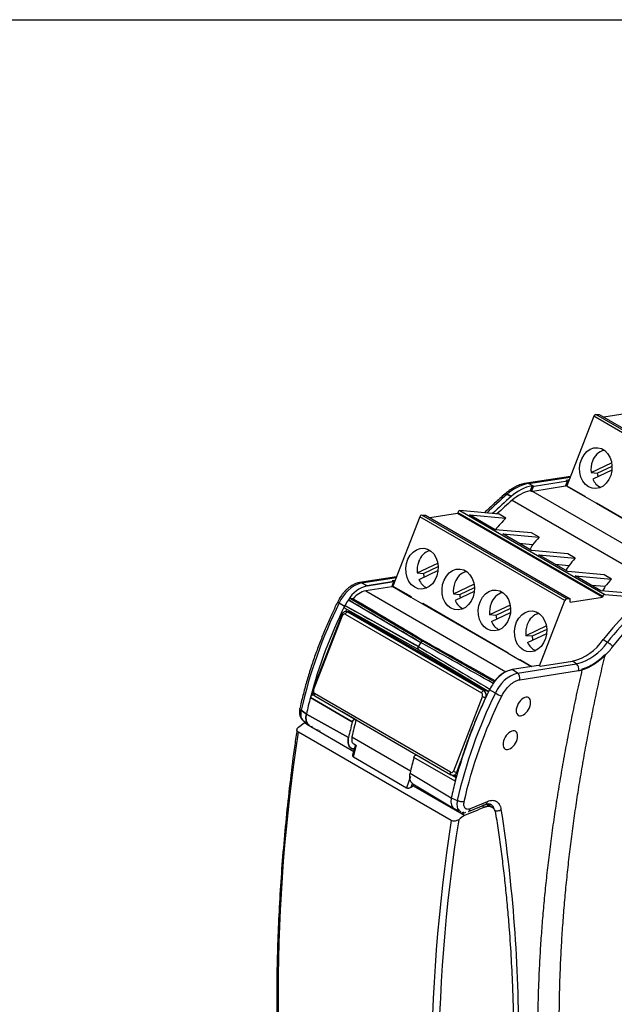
# Model space of a CAD drawing. Header units: millimetres. Extents: x 10 to 410, y 10 to 314.
# Tile 25 of 30: x 283 to 341, y 218 to 314. Entities that reach past the tile are written whole.
import ezdxf

# ---------------------------------------------------------------- set-up
doc = ezdxf.new("R2010")
doc.units = ezdxf.units.MM
doc.header["$LTSCALE"] = 1.5
doc.layers.add('TEXT', color=140, linetype='Continuous', lineweight=25)

msp = doc.modelspace()

# ---------------------------------------------------------------- linework, layer by layer
for p, q in [((338.988, 275.647), (336.363, 268.882)), ((353.13, 267.483), (338.988, 275.647)), ((353.318, 267.655), (339.176, 275.819)), ((339.176, 275.819), (339.527, 275.81)), ((339.527, 275.81), (353.669, 267.646)), ((342.666, 275.982), (339.964, 275.558)), ((338.725, 270.168), (340.733, 271.12)), ((339.337, 270.113), (340.77, 270.793)), ((338.725, 270.168), (339.337, 270.113)), ((340.756, 270.396), (338.9, 269.515)), ((336.716, 269.79), (332.435, 269.127)), ((336.716, 269.79), (332.435, 269.127)), ((332.615, 269.097), (336.692, 269.728)), ((336.692, 269.728), (332.615, 269.097)), ((333.174, 268.817), (332.615, 269.097)), ((333.174, 268.817), (332.615, 269.097)), ((332.966, 268.879), (332.776, 268.388)), ((332.966, 268.879), (333.113, 268.808)), ((333.113, 268.808), (332.966, 268.879)), ((336.436, 269.322), (333.174, 268.817)), ((336.436, 269.322), (333.174, 268.817)), ((336.242, 268.822), (336.436, 269.322)), ((336.436, 269.322), (336.242, 268.822)), ((336.389, 268.949), (336.285, 268.932)), ((336.292, 269.394), (336.579, 269.438)), ((336.579, 269.438), (336.292, 269.394)), ((336.436, 269.322), (336.292, 269.394)), ((336.436, 269.322), (336.292, 269.394)), ((336.363, 268.882), (338.131, 267.861)), ((330.54, 268.049), (330.942, 267.835)), ((330.942, 267.835), (330.54, 268.049)), ((332.918, 268.307), (333.113, 268.808)), ((332.918, 268.307), (333.113, 268.808)), ((336.242, 268.822), (333.04, 268.327)), ((333.04, 268.327), (346.792, 260.388)), ((336.349, 268.839), (338.115, 267.819)), ((331.031, 267.466), (345.146, 259.317)), ((338.131, 267.861), (338.114, 267.818)), ((338.114, 267.818), (339.246, 267.165)), ((339.246, 267.165), (339.263, 267.208)), ((339.246, 267.165), (339.248, 267.165)), ((339.248, 267.165), (347.59, 262.349)), ((339.263, 267.208), (347.606, 262.391)), ((336.348, 257.858), (322.205, 266.022)), ((322.205, 266.022), (322.556, 266.013)), ((322.556, 266.013), (336.698, 257.849)), ((325.696, 266.185), (322.993, 265.761)), ((325.696, 266.185), (325.731, 266.276)), ((339.838, 258.021), (325.696, 266.185)), ((325.731, 266.276), (339.873, 258.112)), ((325.924, 266.448), (340.067, 258.284)), ((329.75, 266.106), (325.924, 266.448)), ((326.865, 266.039), (330.415, 265.721)), ((329.373, 264.591), (326.865, 266.039)), ((330.415, 265.721), (329.75, 266.106)), ((322.018, 265.85), (319.393, 259.085)), ((336.16, 257.686), (322.018, 265.85)), ((332.923, 264.274), (329.373, 264.591)), ((330.098, 264.173), (333.648, 263.855)), ((332.909, 262.55), (330.098, 264.173)), ((333.648, 263.855), (332.923, 264.274)), ((333.013, 263.119), (331.724, 263.234)), ((336.458, 262.233), (332.909, 262.55)), ((333.633, 262.132), (337.183, 261.814)), ((336.444, 260.509), (333.633, 262.132)), ((337.183, 261.814), (336.458, 262.233)), ((321.754, 260.371), (323.762, 261.324)), ((336.548, 261.078), (335.259, 261.193)), ((321.754, 260.371), (322.366, 260.316)), ((323.786, 260.599), (321.929, 259.718)), ((322.366, 260.316), (323.799, 260.996)), ((339.994, 260.192), (336.444, 260.509)), ((319.745, 259.993), (316.131, 259.433)), ((319.745, 259.993), (316.131, 259.433)), ((316.31, 259.403), (319.721, 259.931)), ((319.721, 259.931), (316.31, 259.403)), ((316.31, 259.403), (316.869, 259.123)), ((316.869, 259.123), (316.31, 259.403)), ((319.468, 259.525), (316.869, 259.123)), ((316.869, 259.123), (319.468, 259.525)), ((319.274, 259.026), (319.468, 259.525)), ((319.468, 259.525), (319.274, 259.026)), ((319.324, 259.597), (319.609, 259.641)), ((319.609, 259.641), (319.324, 259.597)), ((319.324, 259.597), (319.468, 259.525)), ((319.324, 259.597), (319.468, 259.525)), ((325.29, 258.33), (327.298, 259.283)), ((337.169, 260.091), (340.719, 259.773)), ((339.677, 258.643), (337.169, 260.091)), ((340.719, 259.773), (339.994, 260.192)), ((319.274, 259.026), (316.738, 258.633)), ((316.738, 258.633), (330.404, 250.744)), ((319.419, 259.152), (319.317, 259.136)), ((319.378, 259.042), (321.144, 258.022)), ((319.393, 259.085), (321.161, 258.064)), ((325.29, 258.33), (325.902, 258.275)), ((327.321, 258.558), (325.465, 257.677)), ((325.902, 258.275), (327.335, 258.955)), ((340.084, 259.037), (338.795, 259.152)), ((343.226, 258.326), (339.677, 258.643)), ((314.132, 257.823), (314.003, 257.564)), ((314.132, 257.823), (314.003, 257.564)), ((314.149, 257.45), (314.675, 257.14)), ((314.149, 257.45), (314.678, 257.145)), ((315.04, 257.759), (322.112, 253.59)), ((322.309, 253.719), (315.234, 257.884)), ((315.519, 257.859), (315.234, 257.884)), ((315.234, 257.884), (322.309, 253.719)), ((315.234, 257.884), (315.519, 257.859)), ((321.161, 258.064), (321.144, 258.021)), ((321.144, 258.021), (322.275, 257.368)), ((322.275, 257.368), (322.292, 257.411)), ((322.275, 257.368), (322.278, 257.368)), ((322.278, 257.368), (330.62, 252.553)), ((322.292, 257.411), (330.636, 252.595)), ((333.686, 251.311), (336.16, 257.686)), ((336.698, 257.849), (336.348, 257.858)), ((336.698, 257.528), (339.838, 258.021)), ((336.698, 257.528), (336.698, 257.849)), ((339.873, 258.112), (339.838, 258.021)), ((340.067, 258.284), (343.663, 257.962)), ((314.701, 257.192), (314.675, 257.14)), ((321.873, 253.193), (314.701, 257.192)), ((314.878, 256.841), (314.763, 256.604)), ((314.842, 256.607), (314.832, 256.608)), ((315.139, 256.581), (314.842, 256.607)), ((328.267, 248.891), (314.974, 256.565)), ((314.974, 256.565), (315.274, 256.538)), ((315.274, 256.538), (328.568, 248.864)), ((330.833, 257.242), (328.825, 256.289)), ((329, 255.636), (330.857, 256.517)), ((330.87, 256.914), (329.438, 256.234)), ((314.387, 256.302), (311.559, 249.012)), ((311.639, 248.935), (314.467, 256.225)), ((314.387, 256.302), (314.386, 256.298)), ((314.732, 256.351), (328.026, 248.676)), ((329.438, 256.234), (328.825, 256.289)), ((334.369, 255.2), (332.361, 254.248)), ((332.536, 253.595), (334.393, 254.476)), ((334.406, 254.873), (332.973, 254.193)), ((322.525, 253.7), (322.309, 253.719)), ((322.309, 253.719), (322.525, 253.7)), ((322.309, 253.719), (329.303, 249.761)), ((332.973, 254.193), (332.361, 254.248)), ((339.909, 253.88), (340.328, 253.63)), ((339.909, 253.88), (340.328, 253.63)), ((330.636, 252.595), (330.619, 252.551)), ((330.619, 252.551), (331.75, 251.898)), ((331.75, 251.898), (331.767, 251.941)), ((331.75, 251.898), (331.753, 251.898)), ((331.753, 251.898), (332.879, 251.248)), ((331.767, 251.941), (332.949, 251.259)), ((333.749, 251.27), (336.898, 251.757)), ((337.298, 251.495), (336.898, 251.757)), ((337.298, 251.495), (336.898, 251.757)), ((333.61, 251.361), (331.011, 250.959)), ((331.55, 250.605), (331.011, 250.959)), ((331.55, 250.605), (337.298, 251.495)), ((331.55, 250.605), (337.298, 251.495)), ((331.764, 249.959), (337.511, 250.848)), ((333.749, 251.27), (333.61, 251.361)), ((311.559, 249.012), (311.558, 249.008)), ((328.568, 248.864), (328.267, 248.891)), ((329.389, 248.652), (328.818, 248.976)), ((329.389, 248.652), (328.818, 248.976)), ((311.334, 248.242), (315.419, 245.845)), ((315.419, 245.845), (311.334, 248.242)), ((311.628, 248.494), (311.589, 248.497)), ((311.683, 248.442), (311.589, 248.497)), ((325.021, 240.931), (311.727, 248.605)), ((311.755, 248.375), (325.049, 240.701)), ((328.114, 248.347), (325.286, 241.057)), ((328.372, 248.044), (328.444, 248.231)), ((328.444, 248.231), (328.459, 248.23)), ((310.942, 246.612), (310.43, 246.979)), ((310.43, 246.979), (310.942, 246.612)), ((315.674, 246.101), (314.437, 246.827)), ((310.707, 245.772), (310.833, 245.827)), ((315.054, 244.329), (310.942, 246.612)), ((310.942, 246.612), (315.054, 244.329)), ((315.674, 246.101), (315.698, 246.099)), ((325.086, 236.227), (310.154, 244.847)), ((310.165, 245.336), (310.707, 245.772)), ((310.97, 245.62), (310.707, 245.772)), ((311.065, 245.661), (310.97, 245.62)), ((310.97, 245.62), (315.556, 242.973)), ((311.512, 245.394), (311.426, 245.357)), ((315.384, 244.397), (321.116, 241.088)), ((315.333, 243.269), (315.337, 243.266)), ((315.333, 243.269), (315.337, 243.266)), ((315.728, 243.605), (315.455, 242.605)), ((315.528, 242.431), (315.838, 243.568)), ((315.563, 243.695), (315.727, 243.6)), ((315.528, 242.431), (320.721, 239.433)), ((325.476, 240.078), (321.429, 242.376)), ((325.476, 240.078), (321.429, 242.376)), ((321.685, 242.631), (321.708, 242.629)), ((321.685, 242.631), (322.91, 241.936)), ((325.616, 240.941), (326.029, 242.005)), ((321.091, 240.535), (320.721, 239.433)), ((321.065, 240.86), (325.084, 238.448)), ((321.065, 240.86), (325.084, 238.448)), ((325.163, 240.656), (325.569, 240.425)), ((325.218, 240.647), (325.613, 240.612)), ((325.71, 240.933), (325.616, 240.941)), ((321.166, 239.487), (321.286, 239.845)), ((321.166, 239.487), (321.364, 239.62)), ((321.322, 239.812), (325.383, 237.38)), ((321.322, 239.812), (325.383, 237.38)), ((321.495, 239.708), (321.364, 239.62)), ((321.364, 239.62), (326.101, 236.885)), ((321.821, 239.513), (321.693, 239.379)), ((321.772, 239.384), (321.84, 239.455)), ((321.84, 239.455), (321.953, 239.39)), ((325.084, 238.448), (325.67, 238.181)), ((325.084, 238.448), (325.67, 238.181)), ((326.762, 237.111), (328.428, 237.802)), ((326.762, 237.111), (328.428, 237.802)), ((328.59, 238.06), (326.924, 237.368)), ((328.09, 237.662), (328.338, 237.518)), ((328.801, 237.653), (328.721, 237.681)), ((329.086, 237.505), (328.795, 237.673)), ((328.886, 237.835), (328.922, 237.826)), ((328.886, 237.835), (328.922, 237.826)), ((326.013, 237.092), (326.022, 237.088)), ((326.013, 237.092), (326.022, 237.088)), ((326.286, 237.034), (326.024, 236.929)), ((326.101, 236.885), (326.493, 237.041)), ((326.364, 236.733), (326.101, 236.885))]:
    msp.add_line(p, q)
at = {"flags": 128}
for points in [[(338.484, 268.771), (338.177, 269.008), (337.925, 269.331), (337.74, 269.722), (337.635, 270.16), (337.613, 270.621), (337.676, 271.081), (337.82, 271.515), (338.039, 271.898), (338.32, 272.212), (338.648, 272.438), (339.005, 272.565), (339.372, 272.585), (339.729, 272.498), (340.058, 272.309), (340.339, 272.027), (340.559, 271.668), (340.705, 271.25), (340.769, 270.798), (340.749, 270.334), (340.644, 269.884), (340.461, 269.473), (340.21, 269.122), (339.903, 268.85), (339.559, 268.673), (339.194, 268.598), (338.829, 268.632), (338.484, 268.771)], [(321.514, 258.974), (321.206, 259.212), (320.954, 259.534), (320.77, 259.925), (320.664, 260.363), (320.642, 260.824), (320.705, 261.284), (320.85, 261.718), (321.069, 262.101), (321.349, 262.415), (321.677, 262.641), (322.034, 262.768), (322.401, 262.788), (322.759, 262.702), (323.087, 262.512), (323.369, 262.23), (323.589, 261.871), (323.735, 261.453), (323.799, 261.001), (323.778, 260.537), (323.674, 260.088), (323.491, 259.676), (323.239, 259.325), (322.933, 259.053), (322.588, 258.876), (322.223, 258.802), (321.859, 258.835), (321.514, 258.974)], [(325.049, 256.933), (324.742, 257.171), (324.49, 257.493), (324.305, 257.884), (324.2, 258.322), (324.178, 258.783), (324.241, 259.243), (324.385, 259.677), (324.604, 260.06), (324.885, 260.374), (325.213, 260.6), (325.57, 260.727), (325.937, 260.747), (326.294, 260.661), (326.623, 260.471), (326.904, 260.189), (327.124, 259.83), (327.27, 259.412), (327.334, 258.96), (327.314, 258.496), (327.209, 258.047), (327.026, 257.635), (326.775, 257.284), (326.468, 257.012), (326.124, 256.835), (325.759, 256.761), (325.394, 256.794), (325.049, 256.933)], [(328.585, 254.892), (328.278, 255.13), (328.025, 255.452), (327.841, 255.843), (327.735, 256.281), (327.713, 256.742), (327.776, 257.202), (327.921, 257.636), (328.14, 258.019), (328.421, 258.333), (328.748, 258.559), (329.105, 258.686), (329.472, 258.706), (329.83, 258.62), (330.158, 258.43), (330.44, 258.148), (330.66, 257.789), (330.806, 257.371), (330.87, 256.919), (330.849, 256.455), (330.745, 256.006), (330.562, 255.594), (330.31, 255.243), (330.004, 254.971), (329.659, 254.794), (329.295, 254.72), (328.93, 254.753), (328.585, 254.892)], [(314.705, 256.93), (318.176, 254.989), (321.87, 252.922)], [(314.705, 256.93), (318.176, 254.989), (321.87, 252.922)], [(314.974, 256.565), (314.902, 256.596), (314.842, 256.607)], [(332.12, 252.851), (331.813, 253.088), (331.561, 253.411), (331.377, 253.802), (331.271, 254.24), (331.249, 254.701), (331.312, 255.161), (331.457, 255.595), (331.675, 255.978), (331.956, 256.292), (332.284, 256.518), (332.641, 256.645), (333.008, 256.665), (333.365, 256.579), (333.694, 256.389), (333.975, 256.107), (334.195, 255.748), (334.341, 255.33), (334.406, 254.878), (334.385, 254.414), (334.28, 253.965), (334.097, 253.553), (333.846, 253.202), (333.539, 252.93), (333.195, 252.753), (332.83, 252.679), (332.465, 252.712), (332.12, 252.851)], [(321.87, 252.923), (325.249, 250.91), (328.748, 248.825)], [(321.87, 252.923), (325.249, 250.91), (328.748, 248.825)], [(311.728, 248.399), (311.74, 248.386), (311.755, 248.375)], [(310.631, 245.971), (310.897, 245.781), (311.162, 245.592)], [(310.631, 245.971), (310.897, 245.781), (311.162, 245.592)], [(312.043, 245.099), (312.019, 245.049), (312.009, 245.02)], [(325.049, 240.701), (325.034, 240.712), (325.015, 240.735), (325.003, 240.766), (324.997, 240.802), (324.999, 240.843), (325.006, 240.886), (325.021, 240.931)], [(325.42, 237.363), (325.718, 237.227), (326.006, 237.095)]]:
    msp.add_lwpolyline(points, dxfattribs=at)
for centre, radius, start, end in [((339.222, 275.58), 0.244, 100.94265, 163.90389), ((340.471, 270.739), 1.689, 106.5401, 161.49595), ((341.082, 270.424), 2.371, 158.96913, 186.19103), ((341.557, 270.352), 2.233, 186.13793, 195.51178), ((333.399, 264.965), 4.206, 100.74045, 132.82548), ((333.854, 264.675), 4.297, 101.92399, 132.65712), ((336.794, 268.714), 0.462, 158.7468, 164.38494), ((340.319, 270.106), 1.538, 202.61754, 244.79043), ((357.038, 237.122), 40.726, 130.58939, 134.41196), ((333.67, 264.584), 3.908, 103.22469, 132.4796), ((333.362, 265.977), 2.371, 97.80765, 100.79808), ((333.53, 266.231), 2.61, 97.83856, 99.2109), ((333.53, 266.23), 2.611, 97.83883, 99.21079), ((357.393, 236.96), 40.656, 130.58669, 134.08627), ((357.393, 236.96), 40.656, 130.58669, 134.08628), ((356.879, 237.288), 39.735, 130.58034, 133.47091), ((339.693, 267.041), 0.462, 158.7468, 164.38494), ((322.252, 265.783), 0.244, 100.94265, 163.90389), ((325.96, 266.213), 0.237, 98.60067, 164.5265), ((323.5, 260.942), 1.689, 106.5401, 161.49595), ((324.112, 260.627), 2.371, 158.96913, 186.19103), ((324.587, 260.555), 2.233, 186.13793, 195.51178), ((327.036, 258.901), 1.689, 106.5401, 161.49595), ((317.276, 256.163), 3.381, 106.58814, 157.62539), ((316.174, 259.142), 0.295, 62.38262, 98.68529), ((316.174, 259.142), 0.295, 62.38089, 98.78167), ((323.349, 260.31), 1.538, 202.61754, 244.79043), ((327.647, 258.586), 2.371, 158.96913, 186.19103), ((374.105, 226.175), 44.011, 130.76654, 140.98602), ((374.489, 225.953), 43.966, 130.76649, 140.98497), ((317.643, 256.176), 3.047, 104.71114, 148.69539), ((317.239, 256.498), 2.194, 103.21843, 141.65193), ((319.824, 258.917), 0.462, 158.7468, 164.38495), ((330.571, 256.86), 1.689, 106.5401, 161.49595), ((356.11, 236.651), 46.833, 153.63352, 167.25936), ((314.298, 257.812), 0.392, 219.48833, 247.73101), ((314.293, 257.798), 0.377, 217.87655, 247.5197), ((318.936, 255.049), 4.746, 145.18402, 153.16171), ((322.723, 257.244), 0.462, 158.7468, 164.38495), ((326.884, 258.269), 1.538, 202.61754, 244.79043), ((328.122, 258.514), 2.233, 186.13793, 195.51178), ((331.183, 256.545), 2.371, 158.96913, 186.19103), ((336.394, 257.619), 0.244, 100.94265, 163.90389), ((340.102, 258.049), 0.237, 98.60067, 164.5265), ((357.537, 235.97), 47.805, 153.71409, 165.1251), ((315.018, 256.272), 0.297, 98.60067, 164.5265), ((334.107, 254.819), 1.689, 106.5401, 161.49595), ((314.516, 256.36), 0.144, 205.57822, 250.07675), ((330.42, 256.228), 1.538, 202.61754, 244.79043), ((331.662, 256.474), 2.237, 186.14733, 195.50238), ((334.718, 254.504), 2.371, 158.96913, 186.19103), ((325.924, 251.016), 4.599, 145.9693, 151.7393), ((333.955, 254.186), 1.538, 202.61754, 244.79043), ((335.198, 254.433), 2.237, 186.14733, 195.50238), ((335.64, 256.739), 5.139, 284.17234, 326.19345), ((336.032, 256.508), 5.17, 284.1709, 326.18668), ((332.198, 251.774), 0.462, 158.7468, 164.38495), ((331.785, 248.012), 3.047, 104.71114, 148.69539), ((332.515, 247.365), 3.381, 106.58815, 157.62539), ((331.178, 250.124), 0.609, 344.29637, 52.29865), ((336.925, 251.013), 0.609, 344.29638, 52.29864), ((311.688, 249.07), 0.144, 205.61568, 250.06278), ((371.679, 227.806), 47.805, 153.71409, 165.1251), ((328.312, 248.597), 0.297, 98.60067, 164.5265), ((327.948, 248.452), 0.543, 336.02383, 53.97678), ((333.056, 246.897), 4.721, 153.16197, 153.86314), ((333.079, 246.885), 4.746, 145.18402, 153.16171), ((351.522, 237.709), 41.546, 165.31345, 167.62518), ((311.922, 248.503), 0.22, 152.4739, 208.16174), ((371.35, 227.853), 46.833, 153.63353, 167.25936), ((328.59, 249.174), 0.954, 240.10954, 261.22207), ((331.457, 252.275), 4.172, 240.28023, 249.57051), ((355.556, 235.384), 41.478, 165.39134, 167.54545), ((355.349, 235.581), 40.925, 165.12075, 167.56101), ((472.22, 219.499), 164.037, 171.11046, 188.83001), ((361.566, 231.914), 41.478, 165.39134, 167.54545), ((325.761, 241.884), 0.954, 240.10954, 261.22207), ((365.664, 229.545), 41.546, 165.31345, 167.62518), ((325.22, 241.061), 0.414, 269.34093, 343.14197), ((487.153, 210.879), 164.037, 171.11046, 188.83001), ((487.463, 210.881), 163.646, 171.0613, 188.84811)]:
    msp.add_arc(centre, radius, start, end)
for centre, major_axis, ratio, start_param, end_param in [((403.826, 222.763), (364.107, -208.87), 0.010268, 1.77268, 1.773079), ((337.991, 245.58), (12.068, 27.213), 0.591515, 1.029394, 1.085402), ((344.983, 241.543), (2.932, 31.409), 0.578071, 0.868824, 0.889051), ((341.974, 243.281), (10.314, 28.112), 0.59561, 0.9893, 1.025247), ((345.51, 241.24), (10.314, 28.112), 0.59561, 0.9893, 1.025247), ((348.519, 239.502), (2.932, 31.409), 0.578071, 0.868824, 0.889051), ((349.045, 239.199), (10.314, 28.112), 0.59561, 0.9893, 1.025247), ((352.055, 237.461), (2.932, 31.409), 0.578071, 0.868824, 0.88652), ((416.677, 198.625), (178.293, -105.387), 0.002822, 4.110747, 4.157722), ((229.867, 306.468), (179.855, -101.359), 0.002708, 5.255135, 5.300282), ((759.911, 4.134), (2397.519, -1351.148), 0.002708, 4.531641, 4.531758)]:
    msp.add_ellipse(centre, major_axis=major_axis, ratio=ratio, start_param=start_param, end_param=end_param)
for points, knots in [([(332.438, 269.118), (332.364, 269.11), (332.137, 269.084), (331.753, 268.959), (331.295, 268.756), (330.847, 268.483), (330.52, 268.25), (330.35, 268.095), (330.317, 268.066)], [0, 0, 0, 0, 0.105466, 0.319996, 0.533545, 0.744506, 0.951506, 1, 1, 1, 1]), ([(332.438, 269.118), (332.364, 269.11), (332.137, 269.084), (331.753, 268.959), (331.295, 268.756), (330.847, 268.483), (330.52, 268.25), (330.35, 268.095), (330.318, 268.066)], [0, 0, 0, 0, 0.1054716, 0.3200121, 0.5335723, 0.7445434, 0.9515539, 1, 1, 1, 1]), ([(332.615, 269.097), (332.567, 269.117), (332.507, 269.143), (332.45, 269.125), (332.438, 269.121)], [0, 0, 0, 0, 0.789791, 1, 1, 1, 1]), ([(332.615, 269.097), (332.567, 269.117), (332.507, 269.143), (332.45, 269.125), (332.438, 269.121)], [0, 0, 0, 0, 0.789791, 1, 1, 1, 1]), ([(330.317, 268.068), (329.979, 267.775), (329.303, 267.189), (328.644, 266.552), (328.315, 266.234)], [0, 0, 0, 0, 0.50078, 1, 1, 1, 1]), ([(330.317, 268.068), (329.979, 267.775), (329.303, 267.189), (328.644, 266.552), (328.315, 266.234)], [0, 0, 0, 0, 0.500805, 1, 1, 1, 1]), ([(330.319, 268.066), (330.322, 268.07), (330.339, 268.099), (330.414, 268.102), (330.498, 268.067), (330.54, 268.049)], [0, 0, 0, 0, 0.085386, 0.542693, 1, 1, 1, 1]), ([(330.54, 268.049), (330.498, 268.067), (330.414, 268.102), (330.339, 268.099), (330.322, 268.07), (330.319, 268.066)], [0, 0, 0, 0, 0.457311, 0.914622, 1, 1, 1, 1]), ([(316.131, 259.424), (316.071, 259.416), (315.895, 259.394), (315.608, 259.279), (315.286, 259.099), (314.99, 258.875), (314.742, 258.641), (314.531, 258.403), (314.329, 258.143), (314.204, 257.939), (314.132, 257.823)], [0, 0, 0, 0, 0.078689, 0.232991, 0.381748, 0.519909, 0.654875, 0.753849, 0.858338, 1, 1, 1, 1]), ([(316.131, 259.424), (316.071, 259.416), (315.895, 259.394), (315.608, 259.279), (315.286, 259.099), (314.99, 258.875), (314.742, 258.641), (314.531, 258.403), (314.329, 258.143), (314.204, 257.939), (314.132, 257.823)], [0, 0, 0, 0, 0.078672, 0.232977, 0.381737, 0.5199, 0.654868, 0.753845, 0.858336, 1, 1, 1, 1]), ([(313.997, 257.566), (313.974, 257.52), (313.772, 257.117), (313.403, 256.323), (312.889, 255.167), (312.388, 253.948), (311.909, 252.688), (311.461, 251.396), (311.048, 250.083), (310.681, 248.757), (310.432, 247.779), (310.322, 247.249), (310.304, 247.159)], [0, 0, 0, 0, 0.013363, 0.118401, 0.230871, 0.348045, 0.468822, 0.592322, 0.717923, 0.845166, 0.973705, 1, 1, 1, 1]), ([(313.997, 257.566), (313.974, 257.52), (313.772, 257.117), (313.403, 256.323), (312.889, 255.167), (312.388, 253.948), (311.909, 252.688), (311.461, 251.396), (311.048, 250.083), (310.681, 248.757), (310.432, 247.779), (310.322, 247.249), (310.304, 247.159)], [0, 0, 0, 0, 0.013365, 0.118403, 0.230873, 0.348047, 0.468823, 0.592323, 0.717924, 0.845166, 0.973705, 1, 1, 1, 1]), ([(315.124, 257.846), (315.128, 257.849), (315.148, 257.866), (315.187, 257.882), (315.218, 257.884), (315.234, 257.884)], [0, 0, 0, 0, 0.0943819, 0.5458223, 1, 1, 1, 1]), ([(315.234, 257.884), (315.218, 257.884), (315.19, 257.884), (315.159, 257.867), (315.146, 257.859)], [0, 0, 0, 0, 0.556388, 1, 1, 1, 1]), ([(314.836, 256.608), (314.787, 256.606), (314.69, 256.603), (314.557, 256.534), (314.448, 256.431), (314.407, 256.342), (314.386, 256.298)], [0, 0, 0, 0, 0.258932, 0.514217, 0.762331, 1, 1, 1, 1]), ([(314.732, 256.351), (314.686, 256.378), (314.631, 256.38), (314.532, 256.333), (314.491, 256.285), (314.467, 256.225)], [0, 0, 0, 0, 0.5, 0.5, 1, 1, 1, 1]), ([(314.701, 257.192), (314.694, 257.176), (314.679, 257.143), (314.666, 257.094), (314.66, 257.054), (314.662, 257.033), (314.662, 257.027)], [0, 0, 0, 0, 0.2835925, 0.5753937, 0.8622671, 1, 1, 1, 1]), ([(314.705, 256.931), (314.703, 256.932), (314.686, 256.938), (314.678, 256.96), (314.672, 256.979)], [0, 0, 0, 0, 0.121245, 1, 1, 1, 1]), ([(314.684, 256.955), (314.687, 256.949), (314.692, 256.939), (314.701, 256.934), (314.705, 256.931)], [0, 0, 0, 0, 0.5134741, 1, 1, 1, 1]), ([(314.701, 257.192), (315.9, 256.524), (318.29, 255.191), (320.681, 253.858), (321.873, 253.193)], [0, 0, 0, 0, 0.5016325, 1, 1, 1, 1]), ([(315.274, 256.538), (315.233, 256.561), (315.19, 256.585), (315.141, 256.58), (315.139, 256.579)], [0, 0, 0, 0, 0.95546, 1, 1, 1, 1]), ([(322.309, 253.719), (322.299, 253.72), (322.278, 253.72), (322.244, 253.709), (322.203, 253.686), (322.156, 253.649), (322.127, 253.609), (322.112, 253.59)], [0, 0, 0, 0, 0.167261, 0.33185, 0.500455, 0.749457, 1, 1, 1, 1]), ([(322.309, 253.719), (322.299, 253.72), (322.278, 253.72), (322.244, 253.709), (322.203, 253.686), (322.156, 253.649), (322.127, 253.609), (322.112, 253.59)], [0, 0, 0, 0, 0.167264, 0.331855, 0.500463, 0.749461, 1, 1, 1, 1]), ([(340.328, 253.63), (340.345, 253.62), (340.382, 253.597), (340.442, 253.556), (340.51, 253.508), (340.582, 253.451), (340.657, 253.389), (340.729, 253.322), (340.796, 253.253), (340.828, 253.213), (340.845, 253.192)], [0, 0, 0, 0, 0.093035, 0.19521, 0.306523, 0.42697, 0.556547, 0.695249, 0.843068, 1, 1, 1, 1]), ([(340.328, 253.63), (340.345, 253.62), (340.382, 253.597), (340.442, 253.556), (340.51, 253.508), (340.582, 253.451), (340.657, 253.389), (340.729, 253.322), (340.796, 253.253), (340.828, 253.213), (340.845, 253.192)], [0, 0, 0, 0, 0.093035, 0.19521, 0.306523, 0.42697, 0.556547, 0.695249, 0.843068, 1, 1, 1, 1]), ([(321.873, 253.193), (321.867, 253.183), (321.856, 253.161), (321.844, 253.127), (321.828, 253.071), (321.823, 252.995), (321.849, 252.939), (321.883, 252.911), (321.905, 252.907), (321.916, 252.905)], [0, 0, 0, 0, 0.0823207, 0.1653727, 0.250988, 0.5001052, 0.7492221, 0.8750736, 1, 1, 1, 1]), ([(321.916, 252.905), (321.906, 252.907), (321.886, 252.91), (321.863, 252.927), (321.844, 252.951), (321.832, 252.981), (321.826, 253.018), (321.828, 253.059), (321.837, 253.104), (321.851, 253.149), (321.865, 253.179), (321.873, 253.193)], [0, 0, 0, 0, 0.11114, 0.222411, 0.333668, 0.444602, 0.555272, 0.666217, 0.777499, 0.88881, 1, 1, 1, 1]), ([(321.87, 252.924), (321.866, 252.927), (321.853, 252.936), (321.839, 252.961), (321.828, 252.999), (321.826, 253.044), (321.834, 253.093), (321.848, 253.144), (321.865, 253.177), (321.873, 253.193)], [0, 0, 0, 0, 0.071153, 0.229253, 0.380768, 0.535939, 0.690382, 0.847478, 1, 1, 1, 1]), ([(321.873, 253.193), (323.03, 252.501), (325.354, 251.113), (327.678, 249.725), (328.843, 249.028)], [0, 0, 0, 0, 0.498364, 1, 1, 1, 1]), ([(321.873, 253.193), (323.03, 252.501), (325.354, 251.113), (327.678, 249.725), (328.843, 249.028)], [0, 0, 0, 0, 0.498364, 1, 1, 1, 1]), ([(335.622, 216.412), (335.622, 216.727), (335.624, 217.356), (335.635, 218.305), (335.652, 219.257), (335.676, 220.213), (335.708, 221.171), (335.746, 222.133), (335.791, 223.099), (335.843, 224.067), (335.902, 225.039), (335.968, 226.014), (336.041, 226.993), (336.121, 227.975), (336.208, 228.96), (336.301, 229.948), (336.402, 230.94), (336.51, 231.935), (336.624, 232.934), (336.786, 234.269), (337.005, 235.944), (337.296, 237.964), (337.614, 239.993), (337.959, 242.03), (338.331, 244.076), (338.73, 246.13), (339.157, 248.193), (339.609, 250.264), (339.933, 251.651), (340.095, 252.345)], [0, 0, 0, 0, 0.027843, 0.055667, 0.083475, 0.111268, 0.139049, 0.16682, 0.194583, 0.222339, 0.250092, 0.277842, 0.305592, 0.333343, 0.361099, 0.388861, 0.41663, 0.44441, 0.472201, 0.500007, 0.555601, 0.611147, 0.666662, 0.722162, 0.777663, 0.833181, 0.888732, 0.944333, 1, 1, 1, 1]), ([(340.102, 252.341), (340.049, 252.289), (339.944, 252.186), (339.785, 252.04), (339.625, 251.902), (339.465, 251.772), (339.305, 251.65), (339.144, 251.536), (338.983, 251.43), (338.821, 251.333), (338.66, 251.243), (338.498, 251.162), (338.335, 251.089), (338.173, 251.024), (338.01, 250.967), (337.902, 250.936), (337.847, 250.92)], [0, 0, 0, 0, 0.073209, 0.145605, 0.217317, 0.288475, 0.359217, 0.429678, 0.5, 0.570322, 0.640783, 0.711525, 0.782683, 0.854395, 0.926791, 1, 1, 1, 1]), ([(337.861, 251.014), (338.232, 251.116), (338.618, 251.293), (339.384, 251.782), (339.764, 252.094), (340.122, 252.459)], [0, 0, 0, 0, 0.5, 0.5, 1, 1, 1, 1]), ([(337.861, 251.014), (338.232, 251.116), (338.618, 251.293), (339.384, 251.782), (339.764, 252.094), (340.122, 252.459)], [0, 0, 0, 0, 0.5, 0.5, 1, 1, 1, 1]), ([(329.182, 249.595), (329.214, 249.64), (329.278, 249.731), (329.379, 249.86), (329.484, 249.985), (329.63, 250.146), (329.822, 250.334), (330.062, 250.53), (330.306, 250.695), (330.548, 250.821), (330.786, 250.914), (330.936, 250.944), (331.011, 250.959)], [0, 0, 0, 0, 0.061629, 0.123051, 0.184497, 0.246196, 0.373032, 0.500056, 0.626892, 0.753917, 0.876912, 1, 1, 1, 1]), ([(337.84, 250.925), (337.756, 250.559), (337.589, 249.829), (337.346, 248.735), (337.111, 247.644), (336.882, 246.555), (336.662, 245.469), (336.448, 244.385), (336.243, 243.304), (336.044, 242.225), (335.853, 241.148), (335.669, 240.074), (335.493, 239.002), (335.324, 237.932), (335.162, 236.865), (335.008, 235.8), (334.861, 234.738), (334.722, 233.678), (334.551, 232.308), (334.358, 230.631), (334.156, 228.655), (333.981, 226.692), (333.833, 224.742), (333.712, 222.804), (333.617, 220.88), (333.55, 218.969), (333.508, 217.069), (333.503, 215.815), (333.5, 215.187)], [0, 0, 0, 0, 0.029475, 0.058931, 0.08837, 0.117794, 0.147206, 0.176607, 0.206, 0.235388, 0.264772, 0.294156, 0.32354, 0.352928, 0.382321, 0.411723, 0.441135, 0.470559, 0.499999, 0.555591, 0.611137, 0.666655, 0.722158, 0.777663, 0.833184, 0.888737, 0.944337, 1, 1, 1, 1]), ([(330.001, 248.366), (330.205, 248.781), (330.485, 249.159), (331.118, 249.731), (331.455, 249.911), (331.764, 249.959)], [0, 0, 0, 0, 0.5, 0.5, 1, 1, 1, 1]), ([(330.001, 248.366), (330.205, 248.781), (330.485, 249.159), (331.118, 249.731), (331.455, 249.911), (331.764, 249.959)], [0, 0, 0, 0, 0.5, 0.5, 1, 1, 1, 1]), ([(311.558, 249.008), (311.542, 248.953), (311.51, 248.841), (311.532, 248.661), (311.603, 248.498), (311.686, 248.432), (311.728, 248.399)], [0, 0, 0, 0, 0.244333, 0.492611, 0.744586, 1, 1, 1, 1]), ([(311.639, 248.935), (311.615, 248.875), (311.612, 248.806), (311.645, 248.682), (311.68, 248.632), (311.727, 248.605)], [0, 0, 0, 0, 0.5, 0.5, 1, 1, 1, 1]), ([(325.476, 240.078), (325.52, 240.243), (325.608, 240.572), (325.747, 241.067), (325.892, 241.563), (326.044, 242.058), (326.202, 242.554), (326.367, 243.051), (326.538, 243.548), (326.715, 244.045), (326.948, 244.675), (327.242, 245.436), (327.607, 246.327), (327.991, 247.214), (328.393, 248.098), (328.676, 248.684), (328.818, 248.976)], [0, 0, 0, 0, 0.055636, 0.11121, 0.166739, 0.222242, 0.277738, 0.333243, 0.388778, 0.44436, 0.500008, 0.600104, 0.700045, 0.799936, 0.899886, 1, 1, 1, 1]), ([(328.701, 248.718), (328.682, 248.751), (328.647, 248.812), (328.592, 248.848), (328.568, 248.864)], [0, 0, 0, 0, 0.5474495, 1, 1, 1, 1]), ([(311.39, 248.363), (311.385, 248.356), (311.37, 248.333), (311.35, 248.292), (311.339, 248.259), (311.334, 248.242)], [0, 0, 0, 0, 0.200748, 0.601717, 1, 1, 1, 1]), ([(311.422, 248.405), (311.428, 248.412), (311.445, 248.433), (311.477, 248.459), (311.516, 248.483), (311.554, 248.497), (311.578, 248.497), (311.589, 248.497)], [0, 0, 0, 0, 0.114838, 0.331467, 0.557355, 0.779423, 1, 1, 1, 1]), ([(311.589, 248.497), (311.578, 248.497), (311.554, 248.497), (311.516, 248.483), (311.484, 248.465), (311.465, 248.448), (311.459, 248.443)], [0, 0, 0, 0, 0.283034, 0.574556, 0.861062, 1, 1, 1, 1]), ([(328.114, 248.347), (328.138, 248.407), (328.142, 248.476), (328.109, 248.599), (328.073, 248.649), (328.026, 248.676)], [0, 0, 0, 0, 0.5, 0.5, 1, 1, 1, 1]), ([(332.828, 247.755), (332.828, 247.968), (332.752, 248.137), (332.49, 248.288), (332.306, 248.27), (331.936, 248.056), (331.752, 247.862), (331.49, 247.408), (331.414, 247.152), (331.414, 246.938)], [0, 0, 0, 0, 0.25, 0.25, 0.5, 0.5, 0.75, 0.75, 1, 1, 1, 1]), ([(331.414, 246.938), (331.414, 246.724), (331.49, 246.556), (331.752, 246.405), (331.936, 246.423), (332.306, 246.637), (332.49, 246.831), (332.752, 247.284), (332.828, 247.541), (332.828, 247.755)], [0, 0, 0, 0, 0.25, 0.25, 0.5, 0.5, 0.75, 0.75, 1, 1, 1, 1]), ([(310.3, 247.158), (310.282, 247.041), (310.245, 246.802), (310.297, 246.46), (310.426, 246.158), (310.574, 246.025), (310.649, 245.958)], [0, 0, 0, 0, 0.237799, 0.48593, 0.741073, 1, 1, 1, 1]), ([(310.3, 247.158), (310.282, 247.041), (310.245, 246.802), (310.297, 246.46), (310.426, 246.158), (310.574, 246.025), (310.649, 245.958)], [0, 0, 0, 0, 0.2377997, 0.4859302, 0.7410735, 1, 1, 1, 1]), ([(310.306, 247.158), (310.303, 247.153), (310.286, 247.125), (310.321, 247.06), (310.394, 247.006), (310.43, 246.979)], [0, 0, 0, 0, 0.1060728, 0.5530364, 1, 1, 1, 1]), ([(310.43, 246.979), (310.394, 247.006), (310.321, 247.06), (310.286, 247.125), (310.303, 247.153), (310.306, 247.158)], [0, 0, 0, 0, 0.4469632, 0.8939263, 1, 1, 1, 1]), ([(310.43, 246.979), (310.412, 246.885), (310.377, 246.697), (310.384, 246.44), (310.44, 246.22), (310.529, 246.055), (310.616, 245.991), (310.653, 245.964)], [0, 0, 0, 0, 0.211563, 0.423281, 0.634848, 0.846148, 1, 1, 1, 1]), ([(310.653, 245.964), (310.616, 245.991), (310.529, 246.055), (310.44, 246.22), (310.384, 246.44), (310.377, 246.697), (310.412, 246.885), (310.43, 246.979)], [0, 0, 0, 0, 0.1538515, 0.3651523, 0.5767187, 0.7884372, 1, 1, 1, 1]), ([(311.211, 245.565), (311.205, 245.567), (311.143, 245.59), (311.054, 245.683), (310.953, 245.845), (310.897, 246.06), (310.885, 246.318), (310.923, 246.513), (310.942, 246.612)], [0, 0, 0, 0, 0.020741, 0.20743, 0.394322, 0.588707, 0.790579, 1, 1, 1, 1]), ([(310.942, 246.612), (310.923, 246.514), (310.886, 246.321), (310.897, 246.064), (310.952, 245.847), (311.054, 245.683), (311.143, 245.589), (311.206, 245.567), (311.211, 245.565)], [0, 0, 0, 0, 0.206716, 0.407689, 0.602975, 0.792575, 0.982355, 1, 1, 1, 1]), ([(315.674, 246.101), (315.667, 246.101), (315.651, 246.102), (315.627, 246.096), (315.584, 246.079), (315.522, 246.035), (315.467, 245.961), (315.434, 245.895), (315.424, 245.862), (315.419, 245.845)], [0, 0, 0, 0, 0.082309, 0.165368, 0.250959, 0.500102, 0.749244, 0.875047, 1, 1, 1, 1]), ([(315.419, 245.845), (315.424, 245.86), (315.433, 245.89), (315.454, 245.934), (315.479, 245.976), (315.508, 246.013), (315.541, 246.046), (315.575, 246.072), (315.609, 246.09), (315.643, 246.101), (315.664, 246.101), (315.674, 246.101)], [0, 0, 0, 0, 0.1111626, 0.2224444, 0.333705, 0.4446541, 0.5553486, 0.6662974, 0.7775575, 0.8888385, 1, 1, 1, 1]), ([(310.023, 245.109), (309.949, 244.603), (309.708, 242.967), (309.365, 240.223), (308.991, 236.875), (308.68, 233.553), (308.429, 230.255), (308.239, 226.984), (308.11, 223.743), (308.042, 220.532), (308.035, 217.354), (308.089, 214.209), (308.204, 211.101), (308.381, 208.03), (308.619, 204.998), (308.918, 202.007), (309.281, 199.059), (309.637, 196.555), (309.897, 195.052), (309.992, 194.501)], [0, 0, 0, 0, 0.027749, 0.089877, 0.152055, 0.214279, 0.276546, 0.338852, 0.401194, 0.46357, 0.525979, 0.588418, 0.650886, 0.713383, 0.775907, 0.838459, 0.901038, 0.963646, 1, 1, 1, 1]), ([(310.154, 244.847), (310.058, 244.903), (310.009, 244.989), (310.017, 245.169), (310.073, 245.262), (310.165, 245.336)], [0, 0, 0, 0, 0.5, 0.5, 1, 1, 1, 1]), ([(312.228, 244.996), (312.226, 244.993), (312.209, 244.968), (312.199, 244.94), (312.19, 244.916)], [0, 0, 0, 0, 0.136972, 1, 1, 1, 1]), ([(331.555, 244.474), (331.555, 244.688), (331.479, 244.856), (331.217, 245.007), (331.033, 244.989), (330.663, 244.776), (330.479, 244.581), (330.217, 244.128), (330.141, 243.871), (330.141, 243.658)], [0, 0, 0, 0, 0.25, 0.25, 0.5, 0.5, 0.75, 0.75, 1, 1, 1, 1]), ([(315.647, 243.212), (315.598, 243.209), (315.479, 243.203), (315.319, 243.264), (315.175, 243.385), (315.071, 243.562), (315.015, 243.786), (315.004, 244.044), (315.037, 244.234), (315.054, 244.329)], [0, 0, 0, 0, 0.105596, 0.254832, 0.404353, 0.553616, 0.70311, 0.851511, 1, 1, 1, 1]), ([(315.054, 244.329), (315.037, 244.234), (315.004, 244.044), (315.015, 243.787), (315.071, 243.562), (315.175, 243.386), (315.319, 243.264), (315.479, 243.203), (315.598, 243.209), (315.647, 243.212)], [0, 0, 0, 0, 0.148357, 0.296883, 0.446118, 0.595637, 0.744899, 0.894391, 1, 1, 1, 1]), ([(315.384, 244.397), (315.369, 244.259), (315.338, 243.984), (315.442, 243.751), (315.549, 243.714), (315.569, 243.708)], [0, 0, 0, 0, 0.449417, 0.898244, 1, 1, 1, 1]), ([(330.141, 243.658), (330.141, 243.444), (330.217, 243.275), (330.479, 243.124), (330.663, 243.142), (331.033, 243.356), (331.217, 243.55), (331.479, 244.004), (331.555, 244.26), (331.555, 244.474)], [0, 0, 0, 0, 0.25, 0.25, 0.5, 0.5, 0.75, 0.75, 1, 1, 1, 1]), ([(315.459, 242.604), (315.455, 242.591), (315.446, 242.564), (315.451, 242.524), (315.467, 242.487), (315.492, 242.455), (315.516, 242.439), (315.528, 242.431)], [0, 0, 0, 0, 0.194794, 0.413346, 0.619098, 0.813917, 1, 1, 1, 1]), ([(321.429, 242.376), (321.433, 242.386), (321.439, 242.408), (321.453, 242.442), (321.481, 242.496), (321.533, 242.565), (321.599, 242.612), (321.65, 242.631), (321.673, 242.631), (321.685, 242.631)], [0, 0, 0, 0, 0.0823095, 0.165369, 0.2509588, 0.5001016, 0.7492443, 0.8750474, 1, 1, 1, 1]), ([(321.429, 242.376), (321.433, 242.386), (321.439, 242.408), (321.453, 242.442), (321.481, 242.496), (321.533, 242.565), (321.599, 242.612), (321.65, 242.631), (321.673, 242.631), (321.685, 242.631)], [0, 0, 0, 0, 0.0823095, 0.165369, 0.2509588, 0.5001016, 0.7492443, 0.8750474, 1, 1, 1, 1]), ([(325.021, 240.931), (325.068, 240.904), (325.122, 240.902), (325.221, 240.949), (325.263, 240.996), (325.286, 241.057)], [0, 0, 0, 0, 0.5, 0.5, 1, 1, 1, 1]), ([(321.327, 239.81), (321.279, 239.845), (321.181, 239.916), (321.082, 240.093), (321.026, 240.316), (321.014, 240.575), (321.048, 240.765), (321.065, 240.86)], [0, 0, 0, 0, 0.191311, 0.39396, 0.596922, 0.798402, 1, 1, 1, 1]), ([(321.327, 239.81), (321.279, 239.845), (321.181, 239.916), (321.082, 240.093), (321.026, 240.316), (321.014, 240.575), (321.048, 240.765), (321.065, 240.86)], [0, 0, 0, 0, 0.191311, 0.39396, 0.596922, 0.798402, 1, 1, 1, 1]), ([(325.051, 240.704), (325.086, 240.683), (325.138, 240.653), (325.197, 240.654), (325.216, 240.654)], [0, 0, 0, 0, 0.684145, 1, 1, 1, 1]), ([(320.721, 239.433), (320.732, 239.427), (320.754, 239.416), (320.792, 239.405), (320.835, 239.398), (320.883, 239.396), (320.951, 239.401), (321.054, 239.424), (321.125, 239.464), (321.166, 239.487)], [0, 0, 0, 0, 0.087242, 0.177602, 0.271773, 0.370365, 0.473912, 0.693478, 1, 1, 1, 1]), ([(321.953, 239.39), (321.944, 239.376), (321.927, 239.348), (321.918, 239.318), (321.913, 239.303)], [0, 0, 0, 0, 0.493517, 1, 1, 1, 1]), ([(325.084, 238.448), (325.069, 238.347), (325.039, 238.148), (325.058, 237.885), (325.119, 237.668), (325.22, 237.504), (325.323, 237.403), (325.401, 237.377), (325.424, 237.37)], [0, 0, 0, 0, 0.198523, 0.389874, 0.57411, 0.751226, 0.928173, 1, 1, 1, 1]), ([(325.084, 238.448), (325.069, 238.347), (325.039, 238.148), (325.058, 237.885), (325.119, 237.668), (325.22, 237.504), (325.323, 237.403), (325.401, 237.377), (325.424, 237.37)], [0, 0, 0, 0, 0.198523, 0.389874, 0.57411, 0.751226, 0.928173, 1, 1, 1, 1]), ([(325.67, 238.181), (325.655, 238.086), (325.625, 237.894), (325.639, 237.634), (325.697, 237.41), (325.802, 237.236), (325.91, 237.132), (325.99, 237.108), (326.01, 237.102)], [0, 0, 0, 0, 0.187018, 0.374174, 0.561195, 0.747982, 0.935391, 1, 1, 1, 1]), ([(325.67, 238.181), (325.655, 238.086), (325.625, 237.894), (325.639, 237.634), (325.697, 237.41), (325.802, 237.236), (325.91, 237.132), (325.99, 237.108), (326.01, 237.102)], [0, 0, 0, 0, 0.187018, 0.374174, 0.561195, 0.747982, 0.935391, 1, 1, 1, 1]), ([(326.344, 238.07), (326.305, 238.06), (326.232, 238.051), (326.111, 238.056), (326.014, 238.068), (325.915, 238.088), (325.822, 238.115), (325.739, 238.147), (325.691, 238.17), (325.67, 238.181)], [-0.000007, -0.000007, -0.000007, -0.000007, 0.249988, 0.37499, 0.499993, 0.624995, 0.749998, 0.875, 1.000003, 1.000003, 1.000003, 1.000003]), ([(326.344, 238.07), (326.305, 238.06), (326.232, 238.051), (326.111, 238.056), (326.014, 238.068), (325.915, 238.088), (325.822, 238.115), (325.739, 238.147), (325.691, 238.17), (325.67, 238.181)], [-0.000007, -0.000007, -0.000007, -0.000007, 0.249988, 0.37499, 0.499993, 0.624995, 0.749998, 0.875, 1.000003, 1.000003, 1.000003, 1.000003]), ([(329.966, 237.303), (329.952, 237.393), (329.921, 237.52), (329.861, 237.669), (329.806, 237.772), (329.742, 237.864), (329.67, 237.945), (329.589, 238.014), (329.471, 238.09), (329.306, 238.153), (329.01, 238.185), (328.761, 238.131), (328.59, 238.06)], [0, 0, 0, 0, 0.000361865, 0.000542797, 0.00072373, 0.000904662, 0.001085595, 0.001266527, 0.001447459, 0.001809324, 0.002171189, 0.002894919, 0.002894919, 0.002894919, 0.002894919]), ([(329.966, 237.303), (329.952, 237.393), (329.921, 237.52), (329.861, 237.669), (329.806, 237.772), (329.742, 237.864), (329.67, 237.945), (329.589, 238.014), (329.471, 238.09), (329.306, 238.153), (329.01, 238.185), (328.761, 238.131), (328.59, 238.06)], [0, 0, 0, 0, 0.000361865, 0.000542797, 0.00072373, 0.000904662, 0.001085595, 0.001266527, 0.001447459, 0.001809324, 0.002171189, 0.002894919, 0.002894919, 0.002894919, 0.002894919]), ([(325.643, 237.261), (325.639, 237.256), (325.621, 237.228), (325.609, 237.198), (325.601, 237.174)], [0, 0, 0, 0, 0.210333, 1, 1, 1, 1]), ([(326.924, 237.368), (326.874, 237.348), (326.776, 237.32), (326.639, 237.319), (326.54, 237.353), (326.472, 237.401), (326.428, 237.446), (326.39, 237.5), (326.35, 237.583), (326.318, 237.707), (326.312, 237.88), (326.33, 238.006), (326.344, 238.07)], [0, 0, 0, 0, 0.000213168, 0.000426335, 0.000639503, 0.000746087, 0.00085267, 0.000959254, 0.001065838, 0.001279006, 0.001492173, 0.001705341, 0.001705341, 0.001705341, 0.001705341]), ([(326.924, 237.368), (326.874, 237.348), (326.776, 237.32), (326.639, 237.319), (326.54, 237.353), (326.472, 237.401), (326.428, 237.446), (326.39, 237.5), (326.35, 237.583), (326.318, 237.707), (326.312, 237.88), (326.33, 238.006), (326.344, 238.07)], [0, 0, 0, 0, 0.000213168, 0.000426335, 0.000639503, 0.000746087, 0.00085267, 0.000959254, 0.001065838, 0.001279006, 0.001492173, 0.001705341, 0.001705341, 0.001705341, 0.001705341]), ([(326.759, 237.117), (326.77, 237.12), (326.823, 237.131), (326.889, 237.216), (326.912, 237.318), (326.924, 237.368)], [0, 0, 0, 0, 0.124763, 0.562382, 1, 1, 1, 1]), ([(326.759, 237.117), (326.77, 237.12), (326.823, 237.131), (326.889, 237.216), (326.912, 237.318), (326.924, 237.368)], [0, 0, 0, 0, 0.124763, 0.562382, 1, 1, 1, 1]), ([(328.721, 237.681), (328.658, 237.711), (328.493, 237.791), (328.274, 237.723), (328.137, 237.682)], [0, 0, 0, 0, 0.38049, 1, 1, 1, 1]), ([(329.439, 236.912), (329.434, 236.94), (329.424, 236.996), (329.402, 237.075), (329.375, 237.15), (329.343, 237.22), (329.29, 237.315), (329.203, 237.424), (329.067, 237.524), (328.908, 237.586), (328.758, 237.603), (328.632, 237.596), (328.536, 237.58), (328.438, 237.555), (328.372, 237.531), (328.338, 237.518)], [0, 0, 0, 0, 0.050465, 0.100811, 0.151252, 0.202002, 0.253271, 0.375506, 0.498728, 0.625948, 0.752598, 0.814861, 0.876763, 0.938224, 1, 1, 1, 1]), ([(328.808, 237.665), (328.744, 237.695), (328.617, 237.754), (328.461, 237.784), (328.372, 237.776), (328.361, 237.775)], [0, 0, 0, 0, 0.468491, 0.93569, 1, 1, 1, 1]), ([(328.426, 237.809), (328.437, 237.811), (328.489, 237.823), (328.555, 237.907), (328.578, 238.009), (328.59, 238.06)], [0, 0, 0, 0, 0.122651, 0.561326, 1, 1, 1, 1]), ([(328.426, 237.809), (328.437, 237.811), (328.489, 237.823), (328.555, 237.907), (328.578, 238.009), (328.59, 238.06)], [0, 0, 0, 0, 0.1226513, 0.5613256, 1, 1, 1, 1]), ([(328.427, 237.802), (328.52, 237.834), (328.702, 237.898), (328.828, 237.861), (328.89, 237.842)], [0, 0, 0, 0, 0.509363, 1, 1, 1, 1]), ([(328.427, 237.802), (328.52, 237.834), (328.702, 237.898), (328.828, 237.861), (328.89, 237.842)], [0, 0, 0, 0, 0.509363, 1, 1, 1, 1]), ([(328.885, 237.621), (328.874, 237.662), (328.843, 237.777), (328.763, 237.833), (328.712, 237.87)], [0, 0, 0, 0, 0.358954, 1, 1, 1, 1]), ([(328.885, 237.621), (328.874, 237.662), (328.843, 237.777), (328.763, 237.833), (328.712, 237.87)], [0, 0, 0, 0, 0.358954, 1, 1, 1, 1]), ([(328.922, 237.826), (329.011, 237.763), (329.163, 237.654), (329.22, 237.436), (329.243, 237.345)], [0, 0, 0, 0, 0.5839314, 1, 1, 1, 1]), ([(328.922, 237.826), (329.011, 237.763), (329.163, 237.654), (329.22, 237.436), (329.243, 237.345)], [0, 0, 0, 0, 0.5839314, 1, 1, 1, 1]), ([(329.283, 237.229), (329.326, 237.207), (329.43, 237.172), (329.63, 237.166), (329.826, 237.215), (329.926, 237.272), (329.966, 237.303)], [0.0000038, 0.0000038, 0.0000038, 0.0000038, 0.2500665, 0.5001292, 0.7501919, 1.0000009, 1.0000009, 1.0000009, 1.0000009]), ([(329.283, 237.229), (329.326, 237.207), (329.43, 237.172), (329.63, 237.166), (329.826, 237.215), (329.926, 237.272), (329.966, 237.303)], [0.0000038, 0.0000038, 0.0000038, 0.0000038, 0.2500665, 0.5001292, 0.7501919, 1.0000009, 1.0000009, 1.0000009, 1.0000009]), ([(325.804, 236.308), (325.709, 236.236), (325.581, 236.185), (325.316, 236.152), (325.182, 236.172), (325.086, 236.227)], [0, 0, 0, 0, 0.5, 0.5, 1, 1, 1, 1]), ([(331.2, 213.862), (331.2, 214.193), (331.199, 214.856), (331.189, 215.847), (331.174, 216.834), (331.153, 217.818), (331.126, 218.799), (331.07, 220.434), (330.964, 222.71), (330.794, 225.289), (330.609, 227.527), (330.425, 229.435), (330.217, 231.327), (329.984, 233.203), (329.727, 235.067), (329.535, 236.296), (329.439, 236.912)], [0, 0, 0, 0, 0.041311, 0.082605, 0.123894, 0.165192, 0.20651, 0.247862, 0.37253, 0.497275, 0.581021, 0.664659, 0.748284, 0.831989, 0.915864, 1, 1, 1, 1])]:
    msp.add_open_spline(points, degree=3, knots=knots)
for points in [[(340.845, 253.192), (342.524, 255.251), (344.326, 257.108), (346.198, 258.71)], [(340.845, 253.192), (342.524, 255.251), (344.326, 257.108), (346.198, 258.71)], [(322.112, 253.59), (319.754, 254.979), (317.397, 256.369), (315.04, 257.759)], [(314.678, 257.146), (314.685, 257.161), (314.693, 257.177), (314.701, 257.192)], [(322.309, 253.719), (322.279, 253.722), (322.208, 253.7), (322.14, 253.63), (322.112, 253.59)], [(329.182, 249.595), (326.825, 250.926), (324.468, 252.258), (322.112, 253.59)], [(329.182, 249.595), (326.825, 250.926), (324.468, 252.258), (322.112, 253.59)], [(340.102, 252.341), (340.362, 252.6), (340.611, 252.886), (340.845, 253.192)], [(340.102, 252.341), (340.362, 252.6), (340.611, 252.886), (340.845, 253.192)], [(340.122, 252.459), (340.118, 252.418), (340.112, 252.379), (340.102, 252.341)], [(340.122, 252.459), (340.118, 252.418), (340.112, 252.379), (340.102, 252.341)], [(337.511, 250.848), (337.622, 250.865), (337.734, 250.889), (337.847, 250.92)], [(337.511, 250.848), (337.622, 250.865), (337.734, 250.889), (337.847, 250.92)], [(337.847, 250.92), (337.854, 250.951), (337.859, 250.982), (337.861, 251.014)], [(337.847, 250.92), (337.854, 250.951), (337.859, 250.982), (337.861, 251.014)], [(328.843, 249.028), (328.835, 249.011), (328.826, 248.994), (328.818, 248.976)], [(326.344, 238.07), (327.095, 241.478), (328.337, 244.974), (330.001, 248.366)], [(326.344, 238.07), (327.095, 241.478), (328.337, 244.974), (330.001, 248.366)], [(321.429, 242.376), (321.297, 241.868), (321.176, 241.363), (321.065, 240.86)], [(328.338, 237.518), (327.68, 237.257), (327.022, 236.995), (326.364, 236.733)], [(331.684, 214.131), (331.684, 222.227), (331.11, 229.976), (329.966, 237.303)], [(331.684, 214.131), (331.684, 222.227), (331.11, 229.976), (329.966, 237.303)], [(326.364, 236.733), (326.178, 236.592), (325.991, 236.45), (325.804, 236.308)]]:
    msp.add_open_spline(points, degree=3)
at = {"layer": 'TEXT'}
msp.add_line((9.525, 314.325), (409.575, 314.325), dxfattribs=at)

doc.saveas('drawing.dxf')
